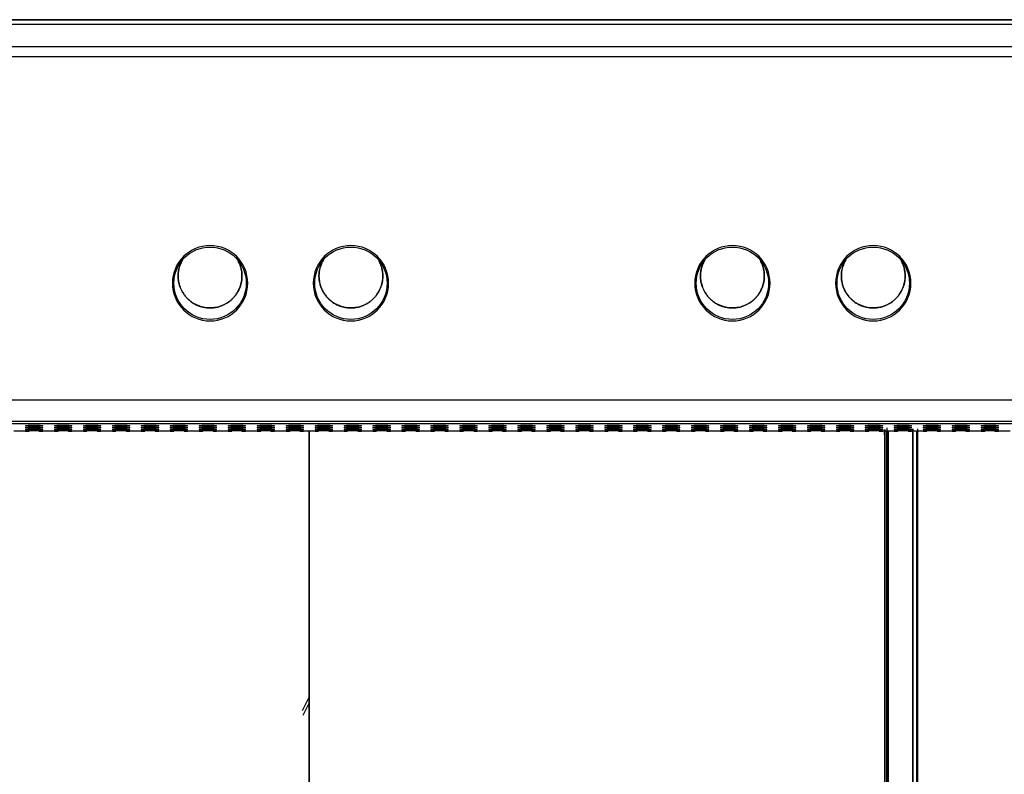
# Model space of a CAD drawing. Header units: centimetres. Extents: x 74448 to 96987, y -37016 to -10817.
# Tile 41 of 174: x 80233 to 80276, y -34706 to -34672. Entities that reach past the tile are written whole.
import ezdxf

# ---------------------------------------------------------------- set-up
doc = ezdxf.new("R2010")
doc.units = ezdxf.units.CM
doc.header["$LTSCALE"] = 0.02
doc.layers.get('0').update_dxf_attribs({"color": 8, "lineweight": 13})
doc.layers.add('CCTV', color=7, linetype='Continuous', lineweight=25)

# ---------------------------------------------------------------- blocks, each defined once
blk = doc.blocks.new('AAT_LCD')
at = {"linetype": 'Continuous'}
for p, q in [((1786.03, 375.08, -1912.28), (67.97, 375.08, -1912.28)), ((67.97, 375.08, -1912.28), (1786.03, 375.08, -1912.28)), ((70.49, 374, -1912.28), (1783.51, 374, -1912.28)), ((64.89, 368.4, -1912.28), (1789.11, 368.4, -1912.28)), ((1789.11, 365.87, -1912.28), (64.89, 365.87, -1912.28)), ((23.89, 280.58, -1912.28), (1830.11, 280.58, -1912.28)), ((1830.11, 275.19, -1912.28), (23.89, 275.19, -1912.28)), ((666.43, 274.73, -1912.28), (1187.57, 274.73, -1912.28)), ((1185.87, 274.62, -1912.28), (667.96, 274.62, -1912.28)), ((856.44, 272.86, -1912.28), (853.56, 272.86, -1912.28)), ((856.44, 272.86, -1912.28), (857.33, 272.86, -1912.28)), ((859.87, 272.86, -1912.28), (860.76, 272.86, -1912.28)), ((863.64, 272.86, -1912.28), (860.76, 272.86, -1912.28)), ((863.64, 272.86, -1912.28), (864.53, 272.86, -1912.28)), ((867.07, 272.86, -1912.28), (867.96, 272.86, -1912.28)), ((870.84, 272.86, -1912.28), (867.96, 272.86, -1912.28)), ((870.84, 272.86, -1912.28), (871.73, 272.86, -1912.28)), ((874.27, 272.86, -1912.28), (875.16, 272.86, -1912.28)), ((878.04, 272.86, -1912.28), (875.16, 272.86, -1912.28)), ((878.04, 272.86, -1912.28), (878.93, 272.86, -1912.28)), ((881.47, 272.86, -1912.28), (882.36, 272.86, -1912.28)), ((885.24, 272.86, -1912.28), (882.36, 272.86, -1912.28)), ((885.24, 272.86, -1912.28), (886.13, 272.86, -1912.28)), ((888.67, 272.86, -1912.28), (889.56, 272.86, -1912.28)), ((892.44, 272.86, -1912.28), (889.56, 272.86, -1912.28)), ((892.44, 272.86, -1912.28), (893.33, 272.86, -1912.28)), ((895.87, 272.86, -1912.28), (896.76, 272.86, -1912.28)), ((899.64, 272.86, -1912.28), (896.76, 272.86, -1912.28)), ((899.64, 272.86, -1912.28), (900.53, 272.86, -1912.28)), ((903.07, 272.86, -1912.28), (903.96, 272.86, -1912.28)), ((906.84, 272.86, -1912.28), (903.96, 272.86, -1912.28)), ((906.84, 272.86, -1912.28), (907.73, 272.86, -1912.28)), ((910.27, 272.86, -1912.28), (911.16, 272.86, -1912.28)), ((914.04, 272.86, -1912.28), (911.16, 272.86, -1912.28)), ((914.04, 272.86, -1912.28), (914.93, 272.86, -1912.28)), ((917.47, 272.86, -1912.28), (918.36, 272.86, -1912.28)), ((921.24, 272.86, -1912.28), (918.36, 272.86, -1912.28)), ((921.24, 272.86, -1912.28), (922.13, 272.86, -1912.28)), ((924.67, 272.86, -1912.28), (925.56, 272.86, -1912.28)), ((928.44, 272.86, -1912.28), (925.56, 272.86, -1912.28)), ((928.44, 272.86, -1912.28), (929.33, 272.86, -1912.28)), ((931.87, 272.86, -1912.28), (932.76, 272.86, -1912.28)), ((935.64, 272.86, -1912.28), (932.76, 272.86, -1912.28)), ((935.64, 272.86, -1912.28), (936.53, 272.86, -1912.28)), ((939.07, 272.86, -1912.28), (939.96, 272.86, -1912.28)), ((942.84, 272.86, -1912.28), (939.96, 272.86, -1912.28)), ((942.84, 272.86, -1912.28), (943.73, 272.86, -1912.28)), ((946.27, 272.86, -1912.28), (947.16, 272.86, -1912.28)), ((950.04, 272.86, -1912.28), (947.16, 272.86, -1912.28)), ((950.04, 272.86, -1912.28), (950.93, 272.86, -1912.28)), ((953.47, 272.86, -1912.28), (954.36, 272.86, -1912.28)), ((957.24, 272.86, -1912.28), (954.36, 272.86, -1912.28)), ((957.24, 272.86, -1912.28), (958.13, 272.86, -1912.28)), ((960.67, 272.86, -1912.28), (961.56, 272.86, -1912.28)), ((964.44, 272.86, -1912.28), (961.56, 272.86, -1912.28)), ((964.44, 272.86, -1912.28), (965.33, 272.86, -1912.28)), ((967.87, 272.86, -1912.28), (968.76, 272.86, -1912.28)), ((971.64, 272.86, -1912.28), (968.76, 272.86, -1912.28)), ((971.64, 272.86, -1912.28), (972.53, 272.86, -1912.28)), ((975.07, 272.86, -1912.28), (975.96, 272.86, -1912.28)), ((978.84, 272.86, -1912.28), (975.96, 272.86, -1912.28)), ((978.84, 272.86, -1912.28), (979.73, 272.86, -1912.28)), ((982.27, 272.86, -1912.28), (983.16, 272.86, -1912.28)), ((986.04, 272.86, -1912.28), (983.16, 272.86, -1912.28)), ((986.04, 272.86, -1912.28), (986.93, 272.86, -1912.28)), ((989.47, 272.86, -1912.28), (990.36, 272.86, -1912.28)), ((993.24, 272.86, -1912.28), (990.36, 272.86, -1912.28)), ((993.24, 272.86, -1912.28), (994.13, 272.86, -1912.28)), ((996.67, 272.86, -1912.28), (997.56, 272.86, -1912.28)), ((1000.44, 272.86, -1912.28), (997.56, 272.86, -1912.28)), ((1000.44, 272.86, -1912.28), (1001.33, 272.86, -1912.28)), ((1003.87, 272.86, -1912.28), (1004.76, 272.86, -1912.28)), ((1007.64, 272.86, -1912.28), (1004.76, 272.86, -1912.28)), ((1007.64, 272.86, -1912.28), (1008.53, 272.86, -1912.28)), ((1011.07, 272.86, -1912.28), (1011.96, 272.86, -1912.28)), ((1014.84, 272.86, -1912.28), (1011.96, 272.86, -1912.28)), ((1014.84, 272.86, -1912.28), (1015.73, 272.86, -1912.28)), ((1018.27, 272.86, -1912.28), (1019.16, 272.86, -1912.28)), ((1022.04, 272.86, -1912.28), (1019.16, 272.86, -1912.28)), ((1022.04, 272.86, -1912.28), (1022.93, 272.86, -1912.28)), ((1025.47, 272.86, -1912.28), (1026.36, 272.86, -1912.28)), ((1029.24, 272.86, -1912.28), (1026.36, 272.86, -1912.28)), ((1029.24, 272.86, -1912.28), (1030.13, 272.86, -1912.28)), ((1032.67, 272.86, -1912.28), (1033.56, 272.86, -1912.28)), ((1036.44, 272.86, -1912.28), (1033.56, 272.86, -1912.28)), ((1036.44, 272.86, -1912.28), (1037.33, 272.86, -1912.28)), ((1039.87, 272.86, -1912.28), (1040.76, 272.86, -1912.28)), ((1043.64, 272.86, -1912.28), (1040.76, 272.86, -1912.28)), ((1043.64, 272.86, -1912.28), (1044.53, 272.86, -1912.28)), ((1047.07, 272.86, -1912.28), (1047.96, 272.86, -1912.28)), ((1050.84, 272.86, -1912.28), (1047.96, 272.86, -1912.28)), ((1050.84, 272.86, -1912.28), (1051.73, 272.86, -1912.28)), ((1054.27, 272.86, -1912.28), (1055.16, 272.86, -1912.28)), ((1058.04, 272.86, -1912.28), (1055.16, 272.86, -1912.28)), ((1058.04, 272.86, -1912.28), (1058.93, 272.86, -1912.28)), ((1061.47, 272.86, -1912.28), (1062.36, 272.86, -1912.28)), ((1065.24, 272.86, -1912.28), (1062.36, 272.86, -1912.28)), ((1065.24, 272.86, -1912.28), (1066.13, 272.86, -1912.28)), ((1068.67, 272.86, -1912.28), (1069.56, 272.86, -1912.28)), ((1072.44, 272.86, -1912.28), (1069.56, 272.86, -1912.28)), ((1072.44, 272.86, -1912.28), (1073.33, 272.86, -1912.28)), ((1075.87, 272.86, -1912.28), (1076.76, 272.86, -1912.28)), ((1079.64, 272.86, -1912.28), (1076.76, 272.86, -1912.28)), ((1079.64, 272.86, -1912.28), (1080.53, 272.86, -1912.28)), ((1083.07, 272.86, -1912.28), (1083.96, 272.86, -1912.28)), ((1086.84, 272.86, -1912.28), (1083.96, 272.86, -1912.28)), ((1086.84, 272.86, -1912.28), (1087.73, 272.86, -1912.28)), ((1090.27, 272.86, -1912.28), (1091.16, 272.86, -1912.28)), ((1094.04, 272.86, -1912.28), (1091.16, 272.86, -1912.28)), ((1094.04, 272.86, -1912.28), (1094.93, 272.86, -1912.28)), ((1097.47, 272.86, -1912.28), (1098.36, 272.86, -1912.28)), ((1101.24, 272.86, -1912.28), (1098.36, 272.86, -1912.28)), ((926.86, 206.62, -1912.28), (925.2, 203.32, -1912.28)), ((925.45, 202.22, -1912.28), (927, 205.25, -1912.28))]:
    blk.add_line(p, q, dxfattribs=at)
at = {"linetype": 'Continuous', "extrusion": (0, 0, -1)}
for centre in [(-902.33, 309.58, 1912.28), (-937.35, 309.58, 1912.28), (-1032.2, 309.58, 1912.28), (-1067.21, 309.58, 1912.28)]:
    blk.add_circle(centre, 9.36, dxfattribs=at)
at = {"linetype": 'Continuous'}
for centre in [(902.33, 309.58, -1912.28), (937.35, 309.58, -1912.28), (1032.2, 309.58, -1912.28), (1067.21, 309.58, -1912.28)]:
    blk.add_circle(centre, 9, dxfattribs=at)
for centre in [(858.6, 274.18, -1912.28), (865.8, 274.18, -1912.28), (873, 274.18, -1912.28), (880.2, 274.18, -1912.28), (887.4, 274.18, -1912.28), (894.6, 274.18, -1912.28), (901.8, 274.18, -1912.28), (909, 274.18, -1912.28), (916.2, 274.18, -1912.28), (923.4, 274.18, -1912.28), (930.6, 274.18, -1912.28), (937.8, 274.18, -1912.28), (945, 274.18, -1912.28), (952.2, 274.18, -1912.28), (959.4, 274.18, -1912.28), (966.6, 274.18, -1912.28), (973.8, 274.18, -1912.28), (981, 274.18, -1912.28), (988.2, 274.18, -1912.28), (995.4, 274.18, -1912.28), (1002.6, 274.18, -1912.28), (1009.8, 274.18, -1912.28), (1017, 274.18, -1912.28), (1024.2, 274.18, -1912.28), (1031.4, 274.18, -1912.28), (1038.6, 274.18, -1912.28), (1045.8, 274.18, -1912.28), (1053, 274.18, -1912.28), (1060.2, 274.18, -1912.28), (1067.4, 274.18, -1912.28), (1074.6, 274.18, -1912.28), (1081.8, 274.18, -1912.28), (1089, 274.18, -1912.28), (1096.2, 274.18, -1912.28), (858.6, 273.74, -1912.28), (858.6, 273.3, -1912.28), (865.8, 273.74, -1912.28), (865.8, 273.3, -1912.28), (873, 273.74, -1912.28), (873, 273.3, -1912.28), (880.2, 273.74, -1912.28), (880.2, 273.3, -1912.28), (887.4, 273.74, -1912.28), (887.4, 273.3, -1912.28), (894.6, 273.74, -1912.28), (894.6, 273.3, -1912.28), (901.8, 273.74, -1912.28), (901.8, 273.3, -1912.28), (909, 273.74, -1912.28), (909, 273.3, -1912.28), (916.2, 273.74, -1912.28), (916.2, 273.3, -1912.28), (923.4, 273.74, -1912.28), (923.4, 273.3, -1912.28), (930.6, 273.74, -1912.28), (930.6, 273.3, -1912.28), (937.8, 273.74, -1912.28), (937.8, 273.3, -1912.28), (945, 273.74, -1912.28), (945, 273.3, -1912.28), (952.2, 273.74, -1912.28), (952.2, 273.3, -1912.28), (959.4, 273.74, -1912.28), (959.4, 273.3, -1912.28), (966.6, 273.74, -1912.28), (966.6, 273.3, -1912.28), (973.8, 273.74, -1912.28), (973.8, 273.3, -1912.28), (981, 273.74, -1912.28), (981, 273.3, -1912.28), (988.2, 273.74, -1912.28), (988.2, 273.3, -1912.28), (995.4, 273.74, -1912.28), (995.4, 273.3, -1912.28), (1002.6, 273.74, -1912.28), (1002.6, 273.3, -1912.28), (1009.8, 273.74, -1912.28), (1009.8, 273.3, -1912.28), (1017, 273.74, -1912.28), (1017, 273.3, -1912.28), (1024.2, 273.74, -1912.28), (1024.2, 273.3, -1912.28), (1031.4, 273.74, -1912.28), (1031.4, 273.3, -1912.28), (1038.6, 273.74, -1912.28), (1038.6, 273.3, -1912.28), (1045.8, 273.74, -1912.28), (1045.8, 273.3, -1912.28), (1053, 273.74, -1912.28), (1053, 273.3, -1912.28), (1060.2, 273.74, -1912.28), (1060.2, 273.3, -1912.28), (1067.4, 273.74, -1912.28), (1067.4, 273.3, -1912.28), (1074.6, 273.74, -1912.28), (1074.6, 273.3, -1912.28), (1081.8, 273.74, -1912.28), (1081.8, 273.3, -1912.28), (1089, 273.74, -1912.28), (1089, 273.3, -1912.28), (1096.2, 273.74, -1912.28), (1096.2, 273.3, -1912.28)]:
    blk.add_ellipse(centre, major_axis=(2.16, 0), ratio=0.061163, dxfattribs=at)
for centre in [(858.6, 272.86, -1912.28), (865.8, 272.86, -1912.28), (873, 272.86, -1912.28), (880.2, 272.86, -1912.28), (887.4, 272.86, -1912.28), (894.6, 272.86, -1912.28), (901.8, 272.86, -1912.28), (909, 272.86, -1912.28), (916.2, 272.86, -1912.28), (923.4, 272.86, -1912.28), (930.6, 272.86, -1912.28), (937.8, 272.86, -1912.28), (945, 272.86, -1912.28), (952.2, 272.86, -1912.28), (959.4, 272.86, -1912.28), (966.6, 272.86, -1912.28), (973.8, 272.86, -1912.28), (981, 272.86, -1912.28), (988.2, 272.86, -1912.28), (995.4, 272.86, -1912.28), (1002.6, 272.86, -1912.28), (1009.8, 272.86, -1912.28), (1017, 272.86, -1912.28), (1024.2, 272.86, -1912.28), (1031.4, 272.86, -1912.28), (1038.6, 272.86, -1912.28), (1045.8, 272.86, -1912.28), (1053, 272.86, -1912.28), (1060.2, 272.86, -1912.28), (1067.4, 272.86, -1912.28), (1074.6, 272.86, -1912.28), (1081.8, 272.86, -1912.28), (1089, 272.86, -1912.28), (1096.2, 272.86, -1912.28)]:
    blk.add_ellipse(centre, major_axis=(2.16, 0), ratio=0.061163, start_param=0.025003, end_param=3.11659, dxfattribs=at)
for points, knots in [([(895.57, 315.54, -1912.28), (895.45, 315.35, -1912.28), (895.24, 314.98, -1912.28), (895, 314.44, -1912.28), (894.82, 313.96, -1912.28), (894.69, 313.55, -1912.28), (894.59, 313.17, -1912.28), (894.52, 312.82, -1912.28), (894.47, 312.5, -1912.28), (894.43, 312.21, -1912.28), (894.41, 311.93, -1912.28), (894.4, 311.65, -1912.28), (894.39, 311.47, -1912.28), (894.39, 311.38, -1912.28)], [0, 0, 0, 0, 0.153832, 0.293457, 0.404181, 0.503155, 0.592032, 0.672318, 0.745473, 0.813015, 0.876624, 0.938224, 1, 1, 1, 1]), ([(894.39, 311.38, -1912.28), (894.39, 311.44, -1912.28), (894.39, 311.55, -1912.28), (894.4, 311.76, -1912.28), (894.43, 312.16, -1912.28), (894.5, 312.74, -1912.28), (894.65, 313.44, -1912.28), (894.88, 314.15, -1912.28), (895.15, 314.79, -1912.28), (895.36, 315.19, -1912.28), (895.46, 315.36, -1912.28)], [0, 0, 0, 0, 0.038944, 0.078342, 0.15849, 0.324135, 0.496807, 0.676211, 0.861909, 1, 1, 1, 1]), ([(894.39, 311.38, -1912.28), (894.39, 311.31, -1912.28), (894.39, 311.18, -1912.28), (894.4, 310.92, -1912.28), (894.43, 310.59, -1912.28), (894.48, 310.18, -1912.28), (894.56, 309.73, -1912.28), (894.69, 309.22, -1912.28), (894.88, 308.64, -1912.28), (895.1, 308.1, -1912.28), (895.33, 307.63, -1912.28), (895.56, 307.23, -1912.28), (895.84, 306.81, -1912.28), (896.2, 306.33, -1912.28), (896.81, 305.65, -1912.28), (897.79, 304.81, -1912.28), (898.98, 304.15, -1912.28), (900.09, 303.75, -1912.28), (901.01, 303.54, -1912.28), (901.76, 303.46, -1912.28), (902.41, 303.44, -1912.28), (903.06, 303.47, -1912.28), (904.03, 303.6, -1912.28), (905.47, 304.02, -1912.28), (906.79, 304.75, -1912.28), (907.79, 305.6, -1912.28), (908.35, 306.19, -1912.28), (908.79, 306.75, -1912.28), (909.13, 307.28, -1912.28), (909.4, 307.78, -1912.28), (909.62, 308.23, -1912.28), (909.78, 308.65, -1912.28), (909.92, 309.04, -1912.28), (910.02, 309.4, -1912.28), (910.1, 309.73, -1912.28), (910.16, 310.05, -1912.28), (910.22, 310.44, -1912.28), (910.25, 310.78, -1912.28), (910.26, 311.06, -1912.28), (910.26, 311.2, -1912.28), (910.27, 311.38, -1912.28), (910.27, 311.6, -1912.28), (910.25, 311.87, -1912.28), (910.23, 312.15, -1912.28), (910.18, 312.57, -1912.28), (910.1, 313.02, -1912.28), (909.98, 313.5, -1912.28), (909.88, 313.84, -1912.28), (909.78, 314.13, -1912.28), (909.64, 314.48, -1912.28), (909.49, 314.81, -1912.28), (909.36, 315.06, -1912.28), (909.33, 315.12, -1912.28)], [0, 0, 0, 0, 0.00705, 0.013863, 0.027353, 0.041489, 0.057114, 0.074991, 0.095916, 0.120835, 0.135161, 0.15097, 0.168477, 0.187931, 0.21294, 0.263562, 0.321965, 0.353583, 0.386378, 0.419988, 0.431313, 0.454749, 0.487068, 0.533588, 0.610376, 0.642003, 0.669843, 0.694425, 0.716217, 0.735622, 0.752985, 0.768603, 0.782735, 0.795609, 0.807438, 0.818432, 0.828812, 0.848812, 0.853907, 0.858372, 0.863294, 0.872448, 0.881671, 0.891309, 0.901643, 0.925232, 0.938807, 0.953736, 0.961747, 0.971178, 0.992406, 1, 1, 1, 1]), ([(909.56, 314.66, -1912.28), (909.67, 314.41, -1912.28), (909.87, 313.89, -1912.28), (910.1, 313.08, -1912.28), (910.24, 312.24, -1912.28), (910.28, 311.38, -1912.28), (910.24, 310.53, -1912.28), (910.1, 309.68, -1912.28), (909.87, 308.87, -1912.28), (909.57, 308.1, -1912.28), (909.2, 307.38, -1912.28), (908.77, 306.72, -1912.28), (908.29, 306.12, -1912.28), (907.77, 305.59, -1912.28), (907.24, 305.13, -1912.28), (906.68, 304.73, -1912.28), (906.11, 304.39, -1912.28), (905.5, 304.1, -1912.28), (904.85, 303.85, -1912.28), (904.15, 303.65, -1912.28), (903.41, 303.51, -1912.28), (902.63, 303.44, -1912.28), (901.82, 303.45, -1912.28), (901.01, 303.54, -1912.28), (900.19, 303.73, -1912.28), (899.38, 304, -1912.28), (898.6, 304.36, -1912.28), (897.87, 304.8, -1912.28), (897.19, 305.32, -1912.28), (896.57, 305.9, -1912.28), (896.03, 306.53, -1912.28), (895.57, 307.21, -1912.28), (895.18, 307.9, -1912.28), (894.88, 308.61, -1912.28), (894.65, 309.33, -1912.28), (894.5, 310.03, -1912.28), (894.43, 310.61, -1912.28), (894.4, 311, -1912.28), (894.39, 311.22, -1912.28), (894.39, 311.33, -1912.28), (894.39, 311.38, -1912.28)], [0, 0, 0, 0, 0.029221, 0.059008, 0.089142, 0.119452, 0.149762, 0.179896, 0.209684, 0.238967, 0.267604, 0.295471, 0.322468, 0.348516, 0.373558, 0.397556, 0.420612, 0.444258, 0.468955, 0.494673, 0.521361, 0.548949, 0.577342, 0.606424, 0.636061, 0.666098, 0.696368, 0.726698, 0.75691, 0.786831, 0.816299, 0.845166, 0.873302, 0.900599, 0.926971, 0.952353, 0.976702, 0.988484, 0.994275, 1, 1, 1, 1]), ([(930.59, 315.54, -1912.28), (930.47, 315.35, -1912.28), (930.26, 314.98, -1912.28), (930.01, 314.44, -1912.28), (929.84, 313.96, -1912.28), (929.71, 313.55, -1912.28), (929.61, 313.17, -1912.28), (929.54, 312.82, -1912.28), (929.49, 312.5, -1912.28), (929.45, 312.21, -1912.28), (929.43, 311.93, -1912.28), (929.41, 311.65, -1912.28), (929.41, 311.47, -1912.28), (929.41, 311.38, -1912.28)], [0, 0, 0, 0, 0.153832, 0.293457, 0.404181, 0.503155, 0.592032, 0.672318, 0.745473, 0.813015, 0.876624, 0.938224, 1, 1, 1, 1]), ([(929.41, 311.38, -1912.28), (929.41, 311.44, -1912.28), (929.41, 311.55, -1912.28), (929.42, 311.76, -1912.28), (929.44, 312.16, -1912.28), (929.52, 312.74, -1912.28), (929.67, 313.44, -1912.28), (929.89, 314.15, -1912.28), (930.17, 314.79, -1912.28), (930.38, 315.19, -1912.28), (930.48, 315.36, -1912.28)], [0, 0, 0, 0, 0.038944, 0.078342, 0.15849, 0.324135, 0.496807, 0.676211, 0.861909, 1, 1, 1, 1]), ([(929.41, 311.38, -1912.28), (929.41, 311.31, -1912.28), (929.41, 311.18, -1912.28), (929.42, 310.92, -1912.28), (929.44, 310.59, -1912.28), (929.5, 310.18, -1912.28), (929.58, 309.73, -1912.28), (929.7, 309.22, -1912.28), (929.89, 308.64, -1912.28), (930.11, 308.1, -1912.28), (930.35, 307.63, -1912.28), (930.58, 307.23, -1912.28), (930.85, 306.81, -1912.28), (931.21, 306.33, -1912.28), (931.82, 305.65, -1912.28), (932.81, 304.81, -1912.28), (934, 304.15, -1912.28), (935.11, 303.75, -1912.28), (936.03, 303.54, -1912.28), (936.77, 303.46, -1912.28), (937.43, 303.44, -1912.28), (938.07, 303.47, -1912.28), (939.05, 303.6, -1912.28), (940.49, 304.02, -1912.28), (941.81, 304.75, -1912.28), (942.81, 305.6, -1912.28), (943.36, 306.19, -1912.28), (943.8, 306.75, -1912.28), (944.15, 307.28, -1912.28), (944.42, 307.78, -1912.28), (944.63, 308.23, -1912.28), (944.8, 308.65, -1912.28), (944.93, 309.04, -1912.28), (945.03, 309.4, -1912.28), (945.11, 309.73, -1912.28), (945.17, 310.05, -1912.28), (945.23, 310.44, -1912.28), (945.26, 310.78, -1912.28), (945.28, 311.06, -1912.28), (945.28, 311.2, -1912.28), (945.28, 311.38, -1912.28), (945.28, 311.6, -1912.28), (945.27, 311.87, -1912.28), (945.25, 312.15, -1912.28), (945.2, 312.57, -1912.28), (945.12, 313.02, -1912.28), (945, 313.5, -1912.28), (944.9, 313.84, -1912.28), (944.79, 314.13, -1912.28), (944.66, 314.48, -1912.28), (944.51, 314.81, -1912.28), (944.38, 315.06, -1912.28), (944.34, 315.12, -1912.28)], [0, 0, 0, 0, 0.00705, 0.013863, 0.027353, 0.041489, 0.057114, 0.074991, 0.095916, 0.120835, 0.135161, 0.15097, 0.168477, 0.187931, 0.21294, 0.263562, 0.321965, 0.353583, 0.386378, 0.419988, 0.431313, 0.454749, 0.487068, 0.533588, 0.610376, 0.642003, 0.669843, 0.694425, 0.716217, 0.735622, 0.752985, 0.768603, 0.782735, 0.795609, 0.807438, 0.818432, 0.828812, 0.848812, 0.853907, 0.858372, 0.863294, 0.872448, 0.881671, 0.891309, 0.901643, 0.925232, 0.938807, 0.953736, 0.961747, 0.971178, 0.992406, 1, 1, 1, 1]), ([(944.57, 314.66, -1912.28), (944.69, 314.41, -1912.28), (944.89, 313.89, -1912.28), (945.11, 313.08, -1912.28), (945.25, 312.24, -1912.28), (945.3, 311.38, -1912.28), (945.25, 310.53, -1912.28), (945.11, 309.68, -1912.28), (944.89, 308.87, -1912.28), (944.59, 308.1, -1912.28), (944.21, 307.38, -1912.28), (943.78, 306.72, -1912.28), (943.3, 306.12, -1912.28), (942.79, 305.59, -1912.28), (942.25, 305.13, -1912.28), (941.7, 304.73, -1912.28), (941.12, 304.39, -1912.28), (940.52, 304.1, -1912.28), (939.87, 303.85, -1912.28), (939.17, 303.65, -1912.28), (938.42, 303.51, -1912.28), (937.64, 303.44, -1912.28), (936.84, 303.45, -1912.28), (936.02, 303.54, -1912.28), (935.2, 303.73, -1912.28), (934.4, 304, -1912.28), (933.62, 304.36, -1912.28), (932.88, 304.8, -1912.28), (932.2, 305.32, -1912.28), (931.59, 305.9, -1912.28), (931.05, 306.53, -1912.28), (930.58, 307.21, -1912.28), (930.2, 307.9, -1912.28), (929.89, 308.61, -1912.28), (929.67, 309.33, -1912.28), (929.52, 310.03, -1912.28), (929.44, 310.61, -1912.28), (929.42, 311, -1912.28), (929.41, 311.22, -1912.28), (929.41, 311.33, -1912.28), (929.41, 311.38, -1912.28)], [0, 0, 0, 0, 0.029221, 0.059008, 0.089142, 0.119452, 0.149762, 0.179896, 0.209684, 0.238967, 0.267604, 0.295471, 0.322468, 0.348516, 0.373558, 0.397556, 0.420612, 0.444258, 0.468955, 0.494673, 0.521361, 0.548949, 0.577342, 0.606424, 0.636061, 0.666098, 0.696368, 0.726698, 0.75691, 0.786831, 0.816299, 0.845166, 0.873302, 0.900599, 0.926971, 0.952353, 0.976702, 0.988484, 0.994275, 1, 1, 1, 1]), ([(1025.44, 315.54, -1912.28), (1025.32, 315.35, -1912.28), (1025.11, 314.98, -1912.28), (1024.87, 314.44, -1912.28), (1024.69, 313.96, -1912.28), (1024.56, 313.55, -1912.28), (1024.46, 313.17, -1912.28), (1024.39, 312.82, -1912.28), (1024.34, 312.5, -1912.28), (1024.3, 312.21, -1912.28), (1024.28, 311.93, -1912.28), (1024.26, 311.65, -1912.28), (1024.26, 311.47, -1912.28), (1024.26, 311.38, -1912.28)], [0, 0, 0, 0, 0.153832, 0.293457, 0.404181, 0.503155, 0.592032, 0.672318, 0.745473, 0.813015, 0.876624, 0.938224, 1, 1, 1, 1]), ([(1024.26, 311.38, -1912.28), (1024.26, 311.44, -1912.28), (1024.26, 311.55, -1912.28), (1024.27, 311.76, -1912.28), (1024.29, 312.16, -1912.28), (1024.37, 312.74, -1912.28), (1024.52, 313.44, -1912.28), (1024.75, 314.15, -1912.28), (1025.02, 314.79, -1912.28), (1025.23, 315.19, -1912.28), (1025.33, 315.36, -1912.28)], [0, 0, 0, 0, 0.038944, 0.078342, 0.15849, 0.324135, 0.496807, 0.676211, 0.861909, 1, 1, 1, 1]), ([(1024.26, 311.38, -1912.28), (1024.26, 311.31, -1912.28), (1024.26, 311.18, -1912.28), (1024.27, 310.92, -1912.28), (1024.3, 310.59, -1912.28), (1024.35, 310.18, -1912.28), (1024.43, 309.73, -1912.28), (1024.56, 309.22, -1912.28), (1024.74, 308.64, -1912.28), (1024.97, 308.1, -1912.28), (1025.2, 307.63, -1912.28), (1025.43, 307.23, -1912.28), (1025.71, 306.81, -1912.28), (1026.07, 306.33, -1912.28), (1026.67, 305.65, -1912.28), (1027.66, 304.81, -1912.28), (1028.85, 304.15, -1912.28), (1029.96, 303.75, -1912.28), (1030.88, 303.54, -1912.28), (1031.62, 303.46, -1912.28), (1032.28, 303.44, -1912.28), (1032.93, 303.47, -1912.28), (1033.9, 303.6, -1912.28), (1035.34, 304.02, -1912.28), (1036.66, 304.75, -1912.28), (1037.66, 305.6, -1912.28), (1038.22, 306.19, -1912.28), (1038.66, 306.75, -1912.28), (1039, 307.28, -1912.28), (1039.27, 307.78, -1912.28), (1039.49, 308.23, -1912.28), (1039.65, 308.65, -1912.28), (1039.78, 309.04, -1912.28), (1039.88, 309.4, -1912.28), (1039.96, 309.73, -1912.28), (1040.02, 310.05, -1912.28), (1040.08, 310.44, -1912.28), (1040.11, 310.78, -1912.28), (1040.13, 311.06, -1912.28), (1040.13, 311.2, -1912.28), (1040.14, 311.38, -1912.28), (1040.13, 311.6, -1912.28), (1040.12, 311.87, -1912.28), (1040.1, 312.15, -1912.28), (1040.05, 312.57, -1912.28), (1039.97, 313.02, -1912.28), (1039.85, 313.5, -1912.28), (1039.75, 313.84, -1912.28), (1039.64, 314.13, -1912.28), (1039.51, 314.48, -1912.28), (1039.36, 314.81, -1912.28), (1039.23, 315.06, -1912.28), (1039.2, 315.12, -1912.28)], [0, 0, 0, 0, 0.00705, 0.013863, 0.027353, 0.041489, 0.057114, 0.074991, 0.095916, 0.120835, 0.135161, 0.15097, 0.168477, 0.187931, 0.21294, 0.263562, 0.321965, 0.353583, 0.386378, 0.419988, 0.431313, 0.454749, 0.487068, 0.533588, 0.610376, 0.642003, 0.669843, 0.694425, 0.716217, 0.735622, 0.752985, 0.768603, 0.782735, 0.795609, 0.807438, 0.818432, 0.828812, 0.848812, 0.853907, 0.858372, 0.863294, 0.872448, 0.881671, 0.891309, 0.901643, 0.925232, 0.938807, 0.953736, 0.961747, 0.971178, 0.992406, 1, 1, 1, 1]), ([(1039.42, 314.66, -1912.28), (1039.54, 314.41, -1912.28), (1039.74, 313.89, -1912.28), (1039.97, 313.08, -1912.28), (1040.1, 312.24, -1912.28), (1040.15, 311.38, -1912.28), (1040.1, 310.53, -1912.28), (1039.97, 309.68, -1912.28), (1039.74, 308.87, -1912.28), (1039.44, 308.1, -1912.28), (1039.07, 307.38, -1912.28), (1038.63, 306.72, -1912.28), (1038.16, 306.12, -1912.28), (1037.64, 305.59, -1912.28), (1037.1, 305.13, -1912.28), (1036.55, 304.73, -1912.28), (1035.98, 304.39, -1912.28), (1035.37, 304.1, -1912.28), (1034.72, 303.85, -1912.28), (1034.02, 303.65, -1912.28), (1033.27, 303.51, -1912.28), (1032.5, 303.44, -1912.28), (1031.69, 303.45, -1912.28), (1030.87, 303.54, -1912.28), (1030.06, 303.73, -1912.28), (1029.25, 304, -1912.28), (1028.47, 304.36, -1912.28), (1027.74, 304.8, -1912.28), (1027.06, 305.32, -1912.28), (1026.44, 305.9, -1912.28), (1025.9, 306.53, -1912.28), (1025.43, 307.21, -1912.28), (1025.05, 307.9, -1912.28), (1024.75, 308.61, -1912.28), (1024.52, 309.33, -1912.28), (1024.37, 310.03, -1912.28), (1024.29, 310.61, -1912.28), (1024.27, 311, -1912.28), (1024.26, 311.22, -1912.28), (1024.26, 311.33, -1912.28), (1024.26, 311.38, -1912.28)], [0, 0, 0, 0, 0.029221, 0.059008, 0.089142, 0.119452, 0.149762, 0.179896, 0.209684, 0.238967, 0.267604, 0.295471, 0.322468, 0.348516, 0.373558, 0.397556, 0.420612, 0.444258, 0.468955, 0.494673, 0.521361, 0.548949, 0.577342, 0.606424, 0.636061, 0.666098, 0.696368, 0.726698, 0.75691, 0.786831, 0.816299, 0.845166, 0.873302, 0.900599, 0.926971, 0.952353, 0.976702, 0.988484, 0.994275, 1, 1, 1, 1]), ([(1060.46, 315.54, -1912.28), (1060.34, 315.35, -1912.28), (1060.13, 314.98, -1912.28), (1059.88, 314.44, -1912.28), (1059.7, 313.96, -1912.28), (1059.58, 313.55, -1912.28), (1059.48, 313.17, -1912.28), (1059.41, 312.82, -1912.28), (1059.36, 312.5, -1912.28), (1059.32, 312.21, -1912.28), (1059.29, 311.93, -1912.28), (1059.28, 311.65, -1912.28), (1059.28, 311.47, -1912.28), (1059.28, 311.38, -1912.28)], [0, 0, 0, 0, 0.153832, 0.293457, 0.404181, 0.503155, 0.592032, 0.672318, 0.745473, 0.813015, 0.876624, 0.938224, 1, 1, 1, 1]), ([(1059.28, 311.38, -1912.28), (1059.28, 311.44, -1912.28), (1059.28, 311.55, -1912.28), (1059.29, 311.76, -1912.28), (1059.31, 312.16, -1912.28), (1059.38, 312.74, -1912.28), (1059.54, 313.44, -1912.28), (1059.76, 314.15, -1912.28), (1060.04, 314.79, -1912.28), (1060.25, 315.19, -1912.28), (1060.34, 315.36, -1912.28)], [0, 0, 0, 0, 0.038944, 0.078342, 0.15849, 0.324135, 0.496807, 0.676211, 0.861909, 1, 1, 1, 1]), ([(1059.28, 311.38, -1912.28), (1059.28, 311.31, -1912.28), (1059.28, 311.18, -1912.28), (1059.29, 310.92, -1912.28), (1059.31, 310.59, -1912.28), (1059.36, 310.18, -1912.28), (1059.45, 309.73, -1912.28), (1059.57, 309.22, -1912.28), (1059.76, 308.64, -1912.28), (1059.98, 308.1, -1912.28), (1060.22, 307.63, -1912.28), (1060.44, 307.23, -1912.28), (1060.72, 306.81, -1912.28), (1061.08, 306.33, -1912.28), (1061.69, 305.65, -1912.28), (1062.67, 304.81, -1912.28), (1063.86, 304.15, -1912.28), (1064.98, 303.75, -1912.28), (1065.9, 303.54, -1912.28), (1066.64, 303.46, -1912.28), (1067.3, 303.44, -1912.28), (1067.94, 303.47, -1912.28), (1068.92, 303.6, -1912.28), (1070.36, 304.02, -1912.28), (1071.68, 304.75, -1912.28), (1072.68, 305.6, -1912.28), (1073.23, 306.19, -1912.28), (1073.67, 306.75, -1912.28), (1074.02, 307.28, -1912.28), (1074.29, 307.78, -1912.28), (1074.5, 308.23, -1912.28), (1074.67, 308.65, -1912.28), (1074.8, 309.04, -1912.28), (1074.9, 309.4, -1912.28), (1074.98, 309.73, -1912.28), (1075.04, 310.05, -1912.28), (1075.1, 310.44, -1912.28), (1075.13, 310.78, -1912.28), (1075.14, 311.06, -1912.28), (1075.15, 311.2, -1912.28), (1075.15, 311.38, -1912.28), (1075.15, 311.6, -1912.28), (1075.14, 311.87, -1912.28), (1075.11, 312.15, -1912.28), (1075.07, 312.57, -1912.28), (1074.98, 313.02, -1912.28), (1074.86, 313.5, -1912.28), (1074.76, 313.84, -1912.28), (1074.66, 314.13, -1912.28), (1074.53, 314.48, -1912.28), (1074.37, 314.81, -1912.28), (1074.25, 315.06, -1912.28), (1074.21, 315.12, -1912.28)], [0, 0, 0, 0, 0.00705, 0.013863, 0.027353, 0.041489, 0.057114, 0.074991, 0.095916, 0.120835, 0.135161, 0.15097, 0.168477, 0.187931, 0.21294, 0.263562, 0.321965, 0.353583, 0.386378, 0.419988, 0.431313, 0.454749, 0.487068, 0.533588, 0.610376, 0.642003, 0.669843, 0.694425, 0.716217, 0.735622, 0.752985, 0.768603, 0.782735, 0.795609, 0.807438, 0.818432, 0.828812, 0.848812, 0.853907, 0.858372, 0.863294, 0.872448, 0.881671, 0.891309, 0.901643, 0.925232, 0.938807, 0.953736, 0.961747, 0.971178, 0.992406, 1, 1, 1, 1]), ([(1074.44, 314.66, -1912.28), (1074.55, 314.41, -1912.28), (1074.76, 313.89, -1912.28), (1074.98, 313.08, -1912.28), (1075.12, 312.24, -1912.28), (1075.17, 311.38, -1912.28), (1075.12, 310.53, -1912.28), (1074.98, 309.68, -1912.28), (1074.76, 308.87, -1912.28), (1074.45, 308.1, -1912.28), (1074.08, 307.38, -1912.28), (1073.65, 306.72, -1912.28), (1073.17, 306.12, -1912.28), (1072.66, 305.59, -1912.28), (1072.12, 305.13, -1912.28), (1071.57, 304.73, -1912.28), (1070.99, 304.39, -1912.28), (1070.39, 304.1, -1912.28), (1069.73, 303.85, -1912.28), (1069.03, 303.65, -1912.28), (1068.29, 303.51, -1912.28), (1067.51, 303.44, -1912.28), (1066.71, 303.45, -1912.28), (1065.89, 303.54, -1912.28), (1065.07, 303.73, -1912.28), (1064.27, 304, -1912.28), (1063.49, 304.36, -1912.28), (1062.75, 304.8, -1912.28), (1062.07, 305.32, -1912.28), (1061.46, 305.9, -1912.28), (1060.91, 306.53, -1912.28), (1060.45, 307.21, -1912.28), (1060.07, 307.9, -1912.28), (1059.76, 308.61, -1912.28), (1059.54, 309.33, -1912.28), (1059.38, 310.03, -1912.28), (1059.31, 310.61, -1912.28), (1059.29, 311, -1912.28), (1059.28, 311.22, -1912.28), (1059.28, 311.33, -1912.28), (1059.28, 311.38, -1912.28)], [0, 0, 0, 0, 0.029221, 0.059008, 0.089142, 0.119452, 0.149762, 0.179896, 0.209684, 0.238967, 0.267604, 0.295471, 0.322468, 0.348516, 0.373558, 0.397556, 0.420612, 0.444258, 0.468955, 0.494673, 0.521361, 0.548949, 0.577342, 0.606424, 0.636061, 0.666098, 0.696368, 0.726698, 0.75691, 0.786831, 0.816299, 0.845166, 0.873302, 0.900599, 0.926971, 0.952353, 0.976702, 0.988484, 0.994275, 1, 1, 1, 1]), ([(859.87, 272.86, -1912.28), (859.45, 272.87, -1912.28), (858.6, 272.89, -1912.28), (857.75, 272.87, -1912.28), (857.33, 272.86, -1912.28)], [0, 0, 0, 0, 0.49937, 1, 1, 1, 1]), ([(867.07, 272.86, -1912.28), (866.65, 272.87, -1912.28), (865.8, 272.89, -1912.28), (864.95, 272.87, -1912.28), (864.53, 272.86, -1912.28)], [0, 0, 0, 0, 0.49937, 1, 1, 1, 1]), ([(874.27, 272.86, -1912.28), (873.85, 272.87, -1912.28), (873, 272.89, -1912.28), (872.15, 272.87, -1912.28), (871.73, 272.86, -1912.28)], [0, 0, 0, 0, 0.49937, 1, 1, 1, 1]), ([(881.47, 272.86, -1912.28), (881.05, 272.87, -1912.28), (880.2, 272.89, -1912.28), (879.35, 272.87, -1912.28), (878.93, 272.86, -1912.28)], [0, 0, 0, 0, 0.49937, 1, 1, 1, 1]), ([(888.67, 272.86, -1912.28), (888.25, 272.87, -1912.28), (887.4, 272.89, -1912.28), (886.55, 272.87, -1912.28), (886.13, 272.86, -1912.28)], [0, 0, 0, 0, 0.49937, 1, 1, 1, 1]), ([(895.87, 272.86, -1912.28), (895.45, 272.87, -1912.28), (894.6, 272.89, -1912.28), (893.75, 272.87, -1912.28), (893.33, 272.86, -1912.28)], [0, 0, 0, 0, 0.49937, 1, 1, 1, 1]), ([(903.07, 272.86, -1912.28), (902.65, 272.87, -1912.28), (901.8, 272.89, -1912.28), (900.95, 272.87, -1912.28), (900.53, 272.86, -1912.28)], [0, 0, 0, 0, 0.49937, 1, 1, 1, 1]), ([(910.27, 272.86, -1912.28), (909.85, 272.87, -1912.28), (909, 272.89, -1912.28), (908.15, 272.87, -1912.28), (907.73, 272.86, -1912.28)], [0, 0, 0, 0, 0.49937, 1, 1, 1, 1]), ([(917.47, 272.86, -1912.28), (917.05, 272.87, -1912.28), (916.2, 272.89, -1912.28), (915.35, 272.87, -1912.28), (914.93, 272.86, -1912.28)], [0, 0, 0, 0, 0.49937, 1, 1, 1, 1]), ([(924.67, 272.86, -1912.28), (924.25, 272.87, -1912.28), (923.4, 272.89, -1912.28), (922.55, 272.87, -1912.28), (922.13, 272.86, -1912.28)], [0, 0, 0, 0, 0.49937, 1, 1, 1, 1]), ([(927, 91.14, -1912.28), (927, 148.62, -1912.28), (927, 210.39, -1912.28), (927, 270.91, -1912.28), (927, 272.95, -1912.28)], [0, 0, 0, 0, 0.966274, 1, 1, 1, 1]), ([(927, 272.95, -1912.28), (927, 270.91, -1912.28), (927, 210.39, -1912.28), (927, 148.62, -1912.28), (927, 91.14, -1912.28)], [0, 0, 0, 0, 0.033726, 1, 1, 1, 1]), ([(931.87, 272.86, -1912.28), (931.45, 272.87, -1912.28), (930.6, 272.89, -1912.28), (929.75, 272.87, -1912.28), (929.33, 272.86, -1912.28)], [0, 0, 0, 0, 0.49937, 1, 1, 1, 1]), ([(939.07, 272.86, -1912.28), (938.65, 272.87, -1912.28), (937.8, 272.89, -1912.28), (936.95, 272.87, -1912.28), (936.53, 272.86, -1912.28)], [0, 0, 0, 0, 0.49937, 1, 1, 1, 1]), ([(946.27, 272.86, -1912.28), (945.85, 272.87, -1912.28), (945, 272.89, -1912.28), (944.15, 272.87, -1912.28), (943.73, 272.86, -1912.28)], [0, 0, 0, 0, 0.49937, 1, 1, 1, 1]), ([(953.47, 272.86, -1912.28), (953.05, 272.87, -1912.28), (952.2, 272.89, -1912.28), (951.35, 272.87, -1912.28), (950.93, 272.86, -1912.28)], [0, 0, 0, 0, 0.49937, 1, 1, 1, 1]), ([(960.67, 272.86, -1912.28), (960.25, 272.87, -1912.28), (959.4, 272.89, -1912.28), (958.55, 272.87, -1912.28), (958.13, 272.86, -1912.28)], [0, 0, 0, 0, 0.49937, 1, 1, 1, 1]), ([(967.87, 272.86, -1912.28), (967.45, 272.87, -1912.28), (966.6, 272.89, -1912.28), (965.75, 272.87, -1912.28), (965.33, 272.86, -1912.28)], [0, 0, 0, 0, 0.49937, 1, 1, 1, 1]), ([(975.07, 272.86, -1912.28), (974.65, 272.87, -1912.28), (973.8, 272.89, -1912.28), (972.95, 272.87, -1912.28), (972.53, 272.86, -1912.28)], [0, 0, 0, 0, 0.49937, 1, 1, 1, 1]), ([(982.27, 272.86, -1912.28), (981.85, 272.87, -1912.28), (981, 272.89, -1912.28), (980.15, 272.87, -1912.28), (979.73, 272.86, -1912.28)], [0, 0, 0, 0, 0.49937, 1, 1, 1, 1]), ([(989.47, 272.86, -1912.28), (989.05, 272.87, -1912.28), (988.2, 272.89, -1912.28), (987.35, 272.87, -1912.28), (986.93, 272.86, -1912.28)], [0, 0, 0, 0, 0.49937, 1, 1, 1, 1]), ([(996.67, 272.86, -1912.28), (996.25, 272.87, -1912.28), (995.4, 272.89, -1912.28), (994.55, 272.87, -1912.28), (994.13, 272.86, -1912.28)], [0, 0, 0, 0, 0.49937, 1, 1, 1, 1]), ([(1003.87, 272.86, -1912.28), (1003.45, 272.87, -1912.28), (1002.6, 272.89, -1912.28), (1001.75, 272.87, -1912.28), (1001.33, 272.86, -1912.28)], [0, 0, 0, 0, 0.49937, 1, 1, 1, 1]), ([(1011.07, 272.86, -1912.28), (1010.65, 272.87, -1912.28), (1009.8, 272.89, -1912.28), (1008.95, 272.87, -1912.28), (1008.53, 272.86, -1912.28)], [0, 0, 0, 0, 0.49937, 1, 1, 1, 1]), ([(1018.27, 272.86, -1912.28), (1017.85, 272.87, -1912.28), (1017, 272.89, -1912.28), (1016.15, 272.87, -1912.28), (1015.73, 272.86, -1912.28)], [0, 0, 0, 0, 0.49937, 1, 1, 1, 1]), ([(1025.47, 272.86, -1912.28), (1025.05, 272.87, -1912.28), (1024.2, 272.89, -1912.28), (1023.35, 272.87, -1912.28), (1022.93, 272.86, -1912.28)], [0, 0, 0, 0, 0.49937, 1, 1, 1, 1]), ([(1032.67, 272.86, -1912.28), (1032.25, 272.87, -1912.28), (1031.4, 272.89, -1912.28), (1030.55, 272.87, -1912.28), (1030.13, 272.86, -1912.28)], [0, 0, 0, 0, 0.49937, 1, 1, 1, 1]), ([(1039.87, 272.86, -1912.28), (1039.45, 272.87, -1912.28), (1038.6, 272.89, -1912.28), (1037.75, 272.87, -1912.28), (1037.33, 272.86, -1912.28)], [0, 0, 0, 0, 0.49937, 1, 1, 1, 1]), ([(1047.07, 272.86, -1912.28), (1046.65, 272.87, -1912.28), (1045.8, 272.89, -1912.28), (1044.95, 272.87, -1912.28), (1044.53, 272.86, -1912.28)], [0, 0, 0, 0, 0.49937, 1, 1, 1, 1]), ([(1054.27, 272.86, -1912.28), (1053.85, 272.87, -1912.28), (1053, 272.89, -1912.28), (1052.15, 272.87, -1912.28), (1051.73, 272.86, -1912.28)], [0, 0, 0, 0, 0.49937, 1, 1, 1, 1]), ([(1061.47, 272.86, -1912.28), (1061.05, 272.87, -1912.28), (1060.2, 272.89, -1912.28), (1059.35, 272.87, -1912.28), (1058.93, 272.86, -1912.28)], [0, 0, 0, 0, 0.49937, 1, 1, 1, 1]), ([(1068.67, 272.86, -1912.28), (1068.25, 272.87, -1912.28), (1067.4, 272.89, -1912.28), (1066.55, 272.87, -1912.28), (1066.13, 272.86, -1912.28)], [0, 0, 0, 0, 0.49937, 1, 1, 1, 1]), ([(1069.97, 273.24, -1912.28), (1069.98, 258.01, -1912.28), (1069.98, 242.67, -1912.28), (1069.98, 183.68, -1912.28), (1069.98, 139.8, -1912.28), (1069.99, 97.21, -1912.28)], [0, 0, 0, 0, 0.260424, 0.260424, 1, 1, 1, 1]), ([(1070, 273.27, -1912.28), (1070, 272.35, -1912.28), (1070, 264.24, -1912.28), (1070, 248.94, -1912.28), (1070, 223.66, -1912.28), (1070, 194.65, -1912.28), (1070, 161.97, -1912.28), (1069.99, 129.38, -1912.28), (1069.99, 107.94, -1912.28), (1069.99, 97.21, -1912.28)], [0, 0, 0, 0, 0.015832, 0.138428, 0.260566, 0.444732, 0.629386, 0.814489, 1, 1, 1, 1]), ([(1070.07, 273.21, -1912.28), (1070.06, 255.09, -1912.28), (1070.06, 236.85, -1912.28), (1070.06, 176.98, -1912.28), (1070.05, 135.26, -1912.28), (1070.04, 94.73, -1912.28)], [0, 0, 0, 0, 0.30527, 0.30527, 1, 1, 1, 1]), ([(1070.06, 94.73, -1912.28), (1070.06, 135.26, -1912.28), (1070.06, 176.98, -1912.28), (1070.06, 236.84, -1912.28), (1070.06, 255.09, -1912.28), (1070.06, 273.21, -1912.28)], [0, 0, 0, 0, 0.694715, 0.694715, 1, 1, 1, 1]), ([(1070.63, 273.64, -1912.28), (1070.63, 262.47, -1912.28), (1070.63, 203.55, -1912.28), (1070.63, 143.9, -1912.28), (1070.63, 97.21, -1912.28)], [0, 0, 0, 0, 0.190562, 1, 1, 1, 1]), ([(1070.63, 97.21, -1912.28), (1070.63, 104.1, -1912.28), (1070.63, 117.86, -1912.28), (1070.63, 138.71, -1912.28), (1070.63, 159.64, -1912.28), (1070.63, 180.63, -1912.28), (1070.63, 201.63, -1912.28), (1070.63, 222.62, -1912.28), (1070.63, 246.44, -1912.28), (1070.63, 263.22, -1912.28), (1070.63, 273.02, -1912.28)], [0, 0, 0, 0, 0.119462, 0.23875, 0.357858, 0.476783, 0.595521, 0.714069, 0.832426, 1, 1, 1, 1]), ([(1070.79, 93.68, -1912.28), (1070.78, 134.4, -1912.28), (1070.76, 176.27, -1912.28), (1070.75, 236.37, -1912.28), (1070.74, 254.7, -1912.28), (1070.74, 272.9, -1912.28)], [0, 0, 0, 0, 0.694639, 0.694639, 1, 1, 1, 1]), ([(1070.79, 93.68, -1912.28), (1070.78, 134.39, -1912.28), (1070.77, 176.26, -1912.28), (1070.75, 236.37, -1912.28), (1070.74, 254.7, -1912.28), (1070.74, 272.9, -1912.28)], [0, 0, 0, 0, 0.694626, 0.694626, 1, 1, 1, 1]), ([(1070.96, 272.91, -1912.28), (1070.96, 254.9, -1912.28), (1070.96, 236.75, -1912.28), (1070.96, 176.97, -1912.28), (1070.96, 135.23, -1912.28), (1070.96, 94.73, -1912.28)], [0, 0, 0, 0, 0.304016, 0.304016, 1, 1, 1, 1]), ([(1070.96, 94.73, -1912.28), (1070.96, 135.23, -1912.28), (1070.96, 176.97, -1912.28), (1070.96, 236.75, -1912.28), (1070.96, 254.9, -1912.28), (1070.96, 272.91, -1912.28)], [0, 0, 0, 0, 0.695984, 0.695984, 1, 1, 1, 1]), ([(1075.87, 272.86, -1912.28), (1075.45, 272.87, -1912.28), (1074.6, 272.89, -1912.28), (1073.75, 272.87, -1912.28), (1073.33, 272.86, -1912.28)], [0, 0, 0, 0, 0.49937, 1, 1, 1, 1]), ([(1077.02, 273.38, -1912.28), (1077.02, 255.32, -1912.28), (1077.02, 237.13, -1912.28), (1077.02, 177.44, -1912.28), (1077.02, 135.84, -1912.28), (1077.01, 95.4, -1912.28)], [0, 0, 0, 0, 0.305232, 0.305232, 1, 1, 1, 1]), ([(1077.01, 95.4, -1912.28), (1077.02, 135.84, -1912.28), (1077.02, 177.44, -1912.28), (1077.02, 237.12, -1912.28), (1077.02, 255.31, -1912.28), (1077.02, 273.37, -1912.28)], [0, 0, 0, 0, 0.694775, 0.694775, 1, 1, 1, 1]), ([(1078, 272.91, -1912.28), (1078, 255.42, -1912.28), (1078, 237.81, -1912.28), (1078, 179.1, -1912.28), (1078, 137.89, -1912.28), (1078, 97.84, -1912.28)], [0, 0, 0, 0, 0.300502, 0.300502, 1, 1, 1, 1]), ([(1078, 272.91, -1912.28), (1078, 255.42, -1912.28), (1078, 237.81, -1912.28), (1078, 179.1, -1912.28), (1078, 137.89, -1912.28), (1078, 97.84, -1912.28)], [0, 0, 0, 0, 0.300502, 0.300502, 1, 1, 1, 1]), ([(1078.19, 273.39, -1912.28), (1078.19, 263.47, -1912.28), (1078.19, 253.51, -1912.28), (1078.19, 194.56, -1912.28), (1078.19, 145.03, -1912.28), (1078.19, 97.19, -1912.28)], [0, 0, 0, 0, 0.169414, 0.169414, 1, 1, 1, 1]), ([(1078.19, 97.19, -1912.28), (1078.19, 143.88, -1912.28), (1078.19, 203.31, -1912.28), (1078.19, 262, -1912.28), (1078.19, 272.94, -1912.28)], [0, 0, 0, 0, 0.812702, 1, 1, 1, 1]), ([(1083.07, 272.86, -1912.28), (1082.65, 272.87, -1912.28), (1081.8, 272.89, -1912.28), (1080.95, 272.87, -1912.28), (1080.53, 272.86, -1912.28)], [0, 0, 0, 0, 0.49937, 1, 1, 1, 1]), ([(1090.27, 272.86, -1912.28), (1089.85, 272.87, -1912.28), (1089, 272.89, -1912.28), (1088.15, 272.87, -1912.28), (1087.73, 272.86, -1912.28)], [0, 0, 0, 0, 0.49937, 1, 1, 1, 1]), ([(1097.47, 272.86, -1912.28), (1097.05, 272.87, -1912.28), (1096.2, 272.89, -1912.28), (1095.35, 272.87, -1912.28), (1094.93, 272.86, -1912.28)], [0, 0, 0, 0, 0.49937, 1, 1, 1, 1])]:
    blk.add_open_spline(points, degree=3, knots=knots, dxfattribs=at)
for points in [[(927, 272.91, -1912.28), (927, 269.31, -1912.28), (927, 265.7, -1912.28), (927, 262.08, -1912.28)], [(927, 262.08, -1912.28), (927, 265.7, -1912.28), (927, 269.31, -1912.28), (927, 272.91, -1912.28)]]:
    blk.add_open_spline(points, degree=3, dxfattribs=at)

msp = doc.modelspace()

# ---------------------------------------------------------------- block references
at = {"layer": 'CCTV', "xscale": 0.1776549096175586, "yscale": 0.1776549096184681, "zscale": 0.1776549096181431}
msp.add_blockref('AAT_LCD', (80080.738, -34738.831, 339.726), dxfattribs=at)

doc.saveas('drawing.dxf')
